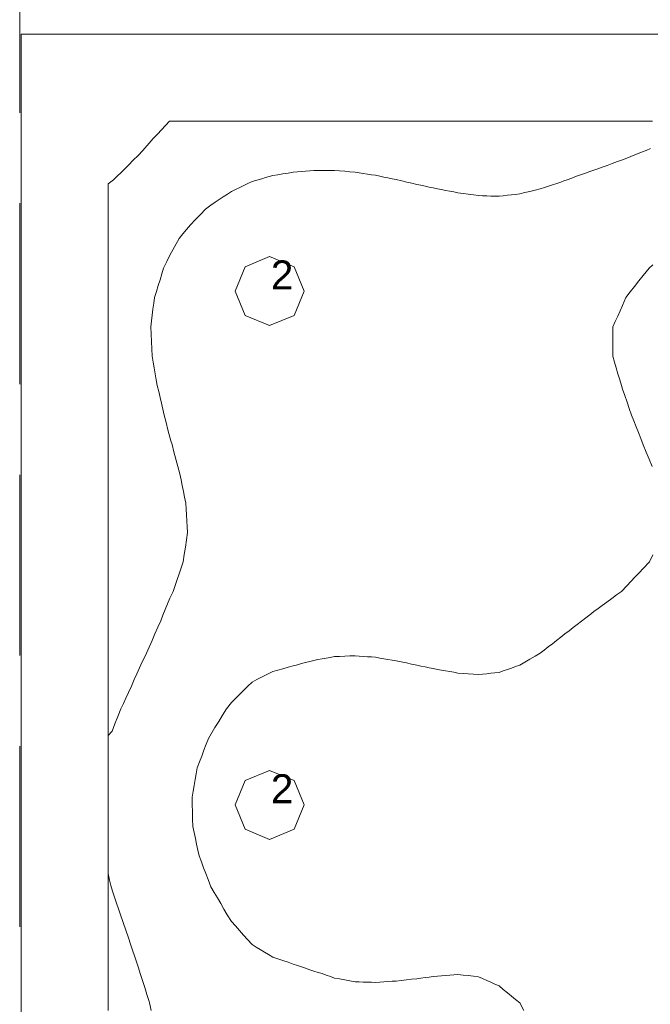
# Model space of a CAD drawing. Header units: millimetres. Extents: x -3350 to 1628655, y -3400 to 242269.
# Tile 44 of 73: x 1552738 to 1554916, y 15421 to 18823. Entities that reach past the tile are written whole.
import ezdxf
from ezdxf.xclip import XClip

# ---------------------------------------------------------------- set-up
doc = ezdxf.new("R2010")
doc.units = ezdxf.units.MM
doc.header["$MEASUREMENT"] = 0
doc.header["$XCLIPFRAME"] = 0
doc.linetypes.add('B0402', pattern=[937.5, 625, -312.5])
for name, color, linetype in [('19077_E_2-04_2_0', 7, 'Continuous'), ('19077_E_2-04_2_DLXLUMEX', 7, 'Continuous'), ('19077_E_2-04_2_New_0', 7, 'Continuous'), ('19077_E_2-04_2_New_DLXISO', 7, 'Continuous'), ('19077_E_2-04_2_New_DLXLUM', 7, 'Continuous')]:
    doc.layers.add(name, color=color, linetype=linetype)
doc.styles.add('GENERATED_STYLE_1', font='txt')

# ---------------------------------------------------------------- blocks, each defined once
blk = doc.blocks.new('Drawing_1_2', base_point=(1545683.471901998, -2338.776525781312))
at = {"layer": '19077_E_2-04_2_New_0', "color": 6, "linetype": 'Continuous', "lineweight": 0}
for p, q in [((1552743.309232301, 18772.54408352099), (1557893.309232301, 18772.54408352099)), ((1557893.309232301, 18772.54408352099), (1552743.309232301, 18772.54408352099)), ((1552743.309232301, 18772.54408352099), (1552743.359232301, 18772.54408352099)), ((1552743.309232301, 11672.54408352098), (1552743.309232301, 18772.54408352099)), ((1552743.309232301, 18772.54408352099), (1552743.359232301, 18772.54408352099)), ((1552743.309232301, 18772.54408352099), (1552743.309232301, 11672.54408352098)), ((1552743.309232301, 11672.54408352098), (1552743.309232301, 18772.54408352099)), ((1552743.309232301, 18772.54408352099), (1557893.309232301, 18772.54408352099)), ((1557893.309232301, 18772.54408352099), (1552743.309232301, 18772.54408352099)), ((1552743.309232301, 18772.54408352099), (1552743.309232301, 11672.54408352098))]:
    blk.add_line(p, q, dxfattribs=at)
at = {"layer": '19077_E_2-04_2_New_DLXISO', "color": 5, "linetype": 'Continuous', "lineweight": 0, "flags": 128}
blk.add_lwpolyline([(1554923.974343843, 18472.54408352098), (1554908.807584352, 18472.54408352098), (1554893.640824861, 18472.54408352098), (1554878.47406537, 18472.54408352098), (1554863.307305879, 18472.54408352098), (1554848.140546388, 18472.54408352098), (1554832.973786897, 18472.54408352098), (1554817.807027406, 18472.54408352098), (1554802.640267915, 18472.54408352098), (1554787.473508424, 18472.54408352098), (1554772.306748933, 18472.54408352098), (1554757.139989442, 18472.54408352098), (1554741.973229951, 18472.54408352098), (1554726.80647046, 18472.54408352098), (1554711.639710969, 18472.54408352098), (1554696.472951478, 18472.54408352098), (1554681.306191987, 18472.54408352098), (1554666.139432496, 18472.54408352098), (1554650.972673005, 18472.54408352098), (1554635.805913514, 18472.54408352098), (1554620.639154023, 18472.54408352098), (1554605.472394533, 18472.54408352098), (1554590.305635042, 18472.54408352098), (1554575.138875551, 18472.54408352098), (1554559.97211606, 18472.54408352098), (1554544.805356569, 18472.54408352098), (1554529.638597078, 18472.54408352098), (1554514.471837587, 18472.54408352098), (1554499.305078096, 18472.54408352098), (1554484.138318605, 18472.54408352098), (1554468.971559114, 18472.54408352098), (1554453.804799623, 18472.54408352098), (1554438.638040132, 18472.54408352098), (1554423.471280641, 18472.54408352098), (1554408.30452115, 18472.54408352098), (1554393.137761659, 18472.54408352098), (1554377.971002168, 18472.54408352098), (1554362.804242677, 18472.54408352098), (1554347.637483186, 18472.54408352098), (1554332.470723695, 18472.54408352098), (1554317.303964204, 18472.54408352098), (1554302.137204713, 18472.54408352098), (1554286.970445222, 18472.54408352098), (1554271.803685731, 18472.54408352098), (1554256.63692624, 18472.54408352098), (1554241.470166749, 18472.54408352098), (1554226.303407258, 18472.54408352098), (1554211.136647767, 18472.54408352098), (1554195.969888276, 18472.54408352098), (1554180.803128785, 18472.54408352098), (1554165.636369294, 18472.54408352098), (1554150.469609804, 18472.54408352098), (1554135.302850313, 18472.54408352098), (1554120.136090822, 18472.54408352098), (1554104.969331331, 18472.54408352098), (1554089.80257184, 18472.54408352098), (1554074.635812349, 18472.54408352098), (1554059.469052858, 18472.54408352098), (1554044.302293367, 18472.54408352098), (1554029.135533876, 18472.54408352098), (1554013.968774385, 18472.54408352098), (1553998.802014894, 18472.54408352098), (1553983.635255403, 18472.54408352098), (1553968.468495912, 18472.54408352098), (1553953.301736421, 18472.54408352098), (1553938.13497693, 18472.54408352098), (1553922.968217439, 18472.54408352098), (1553907.801457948, 18472.54408352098), (1553892.634698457, 18472.54408352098), (1553877.467938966, 18472.54408352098), (1553862.301179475, 18472.54408352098), (1553847.134419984, 18472.54408352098), (1553831.967660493, 18472.54408352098), (1553816.800901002, 18472.54408352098), (1553801.634141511, 18472.54408352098), (1553786.46738202, 18472.54408352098), (1553771.300622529, 18472.54408352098), (1553756.133863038, 18472.54408352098), (1553740.967103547, 18472.54408352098), (1553725.800344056, 18472.54408352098), (1553710.633584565, 18472.54408352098), (1553695.466825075, 18472.54408352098), (1553680.300065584, 18472.54408352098), (1553665.133306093, 18472.54408352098), (1553649.966546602, 18472.54408352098), (1553634.799787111, 18472.54408352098), (1553619.63302762, 18472.54408352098), (1553604.466268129, 18472.54408352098), (1553589.299508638, 18472.54408352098), (1553574.132749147, 18472.54408352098), (1553558.965989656, 18472.54408352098), (1553543.799230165, 18472.54408352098), (1553528.632470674, 18472.54408352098), (1553513.465711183, 18472.54408352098), (1553498.298951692, 18472.54408352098), (1553483.132192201, 18472.54408352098), (1553467.96543271, 18472.54408352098), (1553452.798673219, 18472.54408352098), (1553437.631913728, 18472.54408352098), (1553422.465154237, 18472.54408352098), (1553407.298394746, 18472.54408352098), (1553392.131635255, 18472.54408352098), (1553376.964875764, 18472.54408352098), (1553361.798116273, 18472.54408352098), (1553346.631356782, 18472.54408352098), (1553331.464597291, 18472.54408352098), (1553316.2978378, 18472.54408352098), (1553301.131078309, 18472.54408352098), (1553285.964318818, 18472.54408352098), (1553270.797559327, 18472.54408352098), (1553255.630799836, 18472.54408352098), (1553242.251702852, 18457.29483120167), (1553228.062936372, 18442.04462520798), (1553213.874169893, 18426.79441921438), (1553199.685403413, 18411.54421322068), (1553185.496636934, 18396.29400722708), (1553163.297959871, 18370.98206035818), (1553146.999665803, 18353.89507763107), (1553130.701371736, 18336.80809490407), (1553114.403077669, 18319.72158901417), (1553101.310559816, 18307.14596264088), (1553088.218041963, 18294.57033626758), (1553075.12552411, 18281.99470989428), (1553062.033006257, 18269.41908352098), (1553043.309041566, 18255.87881557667), (1553043.309518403, 18229.76482860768), (1553043.309518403, 18209.12874691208), (1553043.309518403, 18188.49266521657), (1553043.309518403, 18167.85562984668), (1553043.309518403, 18147.54332058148), (1553043.309518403, 18127.23101131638), (1553043.309518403, 18106.91870205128), (1553043.309518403, 18086.60639278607), (1553043.309518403, 18066.29408352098), (1553043.309518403, 18040.90345852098), (1553043.309518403, 18015.51283352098), (1553043.309518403, 17990.12220852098), (1553043.309518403, 17964.73062984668), (1553043.309518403, 17944.41832058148), (1553043.309518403, 17924.10601131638), (1553043.309518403, 17903.79370205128), (1553043.309518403, 17883.48139278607), (1553043.309518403, 17863.16812984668), (1553043.309518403, 17842.85582058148), (1553043.309518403, 17822.54351131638), (1553043.309518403, 17802.23120205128), (1553043.309518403, 17781.91889278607), (1553043.309518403, 17761.60658352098), (1553043.309518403, 17736.21595852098), (1553043.309518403, 17710.82533352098), (1553043.309518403, 17685.43470852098), (1553043.309518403, 17660.04312984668), (1553043.309518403, 17639.73082058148), (1553043.309518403, 17619.41851131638), (1553043.309518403, 17599.10620205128), (1553043.309518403, 17578.79389278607), (1553043.309518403, 17558.48062984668), (1553043.309518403, 17538.16832058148), (1553043.309518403, 17517.85601131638), (1553043.309518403, 17497.54370205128), (1553043.309518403, 17477.23139278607), (1553043.309518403, 17456.91812984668), (1553043.309518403, 17436.60582058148), (1553043.309518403, 17416.29351131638), (1553043.309518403, 17395.98120205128), (1553043.309518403, 17375.66889278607), (1553043.309518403, 17355.35658352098), (1553043.309518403, 17329.96595852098), (1553043.309518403, 17304.57533352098), (1553043.309518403, 17279.18470852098), (1553043.309518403, 17253.79312984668), (1553043.309518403, 17233.48082058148), (1553043.309518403, 17213.16851131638), (1553043.309518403, 17192.85620205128), (1553043.309518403, 17172.54389278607), (1553043.309518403, 17152.23062984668), (1553043.309518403, 17131.91832058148), (1553043.309518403, 17111.60601131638), (1553043.309518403, 17091.29370205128), (1553043.309518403, 17070.98139278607), (1553043.309518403, 17050.66908352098), (1553043.309518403, 17025.27845852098), (1553043.309518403, 16999.88783352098), (1553043.309518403, 16974.49720852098), (1553043.309518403, 16949.10562984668), (1553043.309518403, 16928.79332058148), (1553043.309518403, 16908.48101131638), (1553043.309518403, 16888.16870205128), (1553043.309518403, 16867.85639278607), (1553043.309518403, 16847.54312984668), (1553043.309518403, 16827.23082058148), (1553043.309518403, 16806.91851131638), (1553043.309518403, 16786.60620205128), (1553043.309518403, 16766.29389278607), (1553043.309518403, 16745.98158352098), (1553043.309518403, 16720.59095852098), (1553043.309518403, 16695.20033352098), (1553043.309518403, 16669.80970852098), (1553043.309518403, 16644.41812984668), (1553043.309518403, 16624.10582058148), (1553043.309518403, 16603.79351131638), (1553043.309518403, 16583.48120205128), (1553043.309518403, 16563.16889278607), (1553043.309518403, 16542.85562984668), (1553043.309518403, 16522.54332058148), (1553043.309518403, 16502.23101131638), (1553043.309518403, 16481.91870205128), (1553043.309518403, 16461.60639278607), (1553043.309518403, 16441.29408352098), (1553043.309518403, 16415.90345852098), (1553043.309518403, 16390.51283352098), (1553043.309518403, 16365.12220852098), (1553043.309518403, 16339.73062984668), (1553043.309518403, 16319.41832058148), (1553043.309518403, 16299.10601131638), (1553043.309518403, 16278.79370205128), (1553043.309518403, 16258.48139278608), (1553043.309518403, 16238.16812984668), (1553043.309518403, 16217.85582058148), (1553043.309518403, 16197.54351131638), (1553043.309518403, 16177.23120205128), (1553043.309518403, 16156.91889278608), (1553043.309518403, 16136.60658352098), (1553043.309518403, 16111.21595852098), (1553043.309518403, 16085.82533352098), (1553043.309518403, 16060.43470852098), (1553043.309518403, 16035.04360668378), (1553043.309518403, 16014.73129741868), (1553043.309518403, 15994.41898815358), (1553043.309518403, 15974.10667888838), (1553043.309518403, 15953.79413120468), (1553043.309518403, 15933.48182193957), (1553043.309518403, 15913.16927425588), (1553043.309518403, 15892.85672657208), (1553043.309518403, 15872.54417888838), (1553043.309518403, 15852.23163120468), (1553043.309518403, 15831.91932193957), (1553043.309518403, 15811.60677425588), (1553043.309518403, 15791.29422657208), (1553043.309518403, 15770.98167888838), (1553043.309518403, 15750.66913120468), (1553043.309518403, 15730.35658352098), (1553043.309518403, 15704.96595852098), (1553043.309518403, 15679.57533352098), (1553043.309518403, 15654.18470852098), (1553043.309518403, 15628.79432193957), (1553043.309518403, 15608.48177425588), (1553043.309518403, 15588.16922657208), (1553043.309518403, 15567.85667888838), (1553043.309518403, 15547.54413120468), (1553043.309518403, 15527.23182193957), (1553043.309518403, 15506.91927425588), (1553043.309518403, 15486.60672657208), (1553043.309518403, 15466.29417888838), (1553043.309518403, 15445.98163120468), (1553043.309518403, 15425.66908352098), (1553043.309518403, 15400.27845852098)], dxfattribs=at)
at = {"layer": '19077_E_2-04_2_New_DLXISO', "color": 3, "linetype": 'Continuous', "lineweight": 0, "flags": 128}
blk.add_lwpolyline([(1554917.136022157, 18377.75076381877), (1554901.901074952, 18370.98158352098), (1554891.746827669, 18366.82308666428), (1554877.528020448, 18361.17161266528), (1554863.309213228, 18355.52013866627), (1554849.090406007, 18349.86866466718), (1554834.871598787, 18344.21719066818), (1554820.652791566, 18338.56619350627), (1554802.87940175, 18332.13747493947), (1554785.106011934, 18325.70875637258), (1554767.332622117, 18319.28003780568), (1554749.559709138, 18312.85084240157), (1554735.340901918, 18307.81258098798), (1554721.122094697, 18302.77431957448), (1554706.903287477, 18297.73605816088), (1554692.684480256, 18292.69779674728), (1554678.465673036, 18287.65953533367), (1554661.866017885, 18281.57938472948), (1554645.266362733, 18275.49923412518), (1554628.666707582, 18269.41908352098), (1554618.019172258, 18265.46944133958), (1554607.372113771, 18261.51884548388), (1554593.15330655, 18256.87254421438), (1554578.93449933, 18252.22624294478), (1554564.715692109, 18247.57994167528), (1554550.496884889, 18242.93364040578), (1554536.278554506, 18238.28829281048), (1554518.504926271, 18233.93572323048), (1554500.731298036, 18229.58315365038), (1554482.957669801, 18225.23058407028), (1554465.184518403, 18220.87706081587), (1554450.965711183, 18219.21242229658), (1554436.746903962, 18217.54778377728), (1554422.528096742, 18215.88314525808), (1554408.309289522, 18214.21850673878), (1554394.090959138, 18212.55339138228), (1554379.872151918, 18213.01449291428), (1554365.653344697, 18213.47559444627), (1554351.434537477, 18213.93669597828), (1554337.215730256, 18214.39779751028), (1554322.997399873, 18214.85842220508), (1554305.223771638, 18217.29696743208), (1554287.450143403, 18219.73551265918), (1554269.676515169, 18222.17405788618), (1554251.903363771, 18224.61212627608), (1554237.68455655, 18227.29910366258), (1554223.46574933, 18229.98608104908), (1554209.246942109, 18232.67305843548), (1554195.028134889, 18235.36003582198), (1554180.809327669, 18238.04749004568), (1554166.590520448, 18241.17077343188), (1554152.371713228, 18244.29405681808), (1554138.152906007, 18247.41734020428), (1554123.934098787, 18250.54062359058), (1554109.715291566, 18253.66438381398), (1554092.640945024, 18257.60305874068), (1554075.566598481, 18261.54173366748), (1554058.492251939, 18265.48040859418), (1554038.622209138, 18270.05423061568), (1554024.403401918, 18273.02874080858), (1554010.184594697, 18276.00325100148), (1553995.965787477, 18278.97776119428), (1553981.746980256, 18281.95227138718), (1553967.528173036, 18284.92773525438), (1553953.309365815, 18287.10878841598), (1553939.090558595, 18289.28984157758), (1553924.871751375, 18291.47089473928), (1553910.652944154, 18293.65194790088), (1553896.434136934, 18295.83204738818), (1553878.660747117, 18297.27209560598), (1553860.887357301, 18298.71214382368), (1553843.113967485, 18300.15219204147), (1553825.340577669, 18301.59128658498), (1553811.121770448, 18301.53835766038), (1553796.902963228, 18301.48542873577), (1553782.684156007, 18301.43249981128), (1553768.465348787, 18301.37957088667), (1553754.247018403, 18301.32759563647), (1553740.028211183, 18300.16935817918), (1553725.809403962, 18299.01112072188), (1553711.590596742, 18297.85288326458), (1553697.371789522, 18296.69464580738), (1553683.152743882, 18295.53640835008), (1553665.379354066, 18292.73689739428), (1553647.60596425, 18289.93738643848), (1553629.832574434, 18287.13787548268), (1553612.058946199, 18284.33836452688), (1553599.434682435, 18280.60854427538), (1553586.810418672, 18276.87872402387), (1553574.186154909, 18273.14890377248), (1553561.561891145, 18269.41908352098), (1553540.965863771, 18263.35371486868), (1553526.74705655, 18256.47438518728), (1553512.52824933, 18249.59505550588), (1553498.309442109, 18242.71572582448), (1553484.090634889, 18235.83639614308), (1553469.871827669, 18228.95611278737), (1553455.653020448, 18219.64205257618), (1553441.434213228, 18210.32799236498), (1553427.215406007, 18201.01393215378), (1553412.996598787, 18191.69987194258), (1553398.777791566, 18182.38581173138), (1553380.145379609, 18167.85706035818), (1553362.658330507, 18149.94991771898), (1553345.171281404, 18132.04277507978), (1553327.683755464, 18114.13610927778), (1553314.853021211, 18098.18876735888), (1553302.022286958, 18082.24142543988), (1553289.191075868, 18066.29408352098), (1553272.890874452, 18037.70102016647), (1553256.590673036, 18009.10795681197), (1553246.048757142, 17986.91977016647), (1553235.506364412, 17964.73062984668), (1553229.213067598, 17944.41832058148), (1553222.919770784, 17924.10601131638), (1553216.62647397, 17903.79370205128), (1553210.333177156, 17883.48139278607), (1553204.039403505, 17863.16812984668), (1553201.363393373, 17842.85582058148), (1553198.687383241, 17822.54351131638), (1553196.011373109, 17802.23120205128), (1553193.335362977, 17781.91889278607), (1553190.659829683, 17761.60658352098), (1553191.932508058, 17736.21595852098), (1553193.205186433, 17710.82533352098), (1553194.477864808, 17685.43470852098), (1553195.751496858, 17660.04312984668), (1553199.335881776, 17639.73082058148), (1553202.920266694, 17619.41851131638), (1553206.504651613, 17599.10620205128), (1553210.089036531, 17578.79389278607), (1553213.673898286, 17558.48062984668), (1553218.438455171, 17538.16832058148), (1553223.203012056, 17517.85601131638), (1553227.96756894, 17497.54370205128), (1553232.732125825, 17477.23139278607), (1553237.496205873, 17456.91956035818), (1553243.861028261, 17431.51796810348), (1553250.225850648, 17406.11637584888), (1553256.590673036, 17380.71478359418), (1553260.472604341, 17368.03568355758), (1553264.35548932, 17355.35658352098), (1553271.203824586, 17329.96595852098), (1553278.052159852, 17304.57533352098), (1553284.900495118, 17279.18470852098), (1553291.749307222, 17253.79312984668), (1553295.718499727, 17233.48082058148), (1553299.687692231, 17213.16851131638), (1553303.656884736, 17192.85620205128), (1553307.626077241, 17172.54389278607), (1553311.59622342, 17152.23062984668), (1553312.831708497, 17131.91832058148), (1553314.067193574, 17111.60601131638), (1553315.302678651, 17091.29370205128), (1553316.538163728, 17070.98139278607), (1553317.773648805, 17050.66908352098), (1553314.144441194, 17025.27845852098), (1553310.515233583, 16999.88783352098), (1553306.886025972, 16974.49720852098), (1553303.255864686, 16949.10562984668), (1553296.252557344, 16928.79332058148), (1553289.249250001, 16908.48101131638), (1553282.245942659, 16888.16870205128), (1553275.242635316, 16867.85639278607), (1553268.239327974, 16847.54408352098), (1553256.591149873, 16823.76707546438), (1553248.78580243, 16804.32070247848), (1553240.980454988, 16784.87432949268), (1553233.175107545, 16765.42795650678), (1553225.369760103, 16745.98253719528), (1553215.40147931, 16723.46533291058), (1553205.433198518, 16700.94812862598), (1553195.464917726, 16678.43092434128), (1553180.422135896, 16644.41812984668), (1553171.115228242, 16624.10582058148), (1553161.808320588, 16603.79351131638), (1553152.501412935, 16583.48120205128), (1553143.194505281, 16563.16889278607), (1553133.887597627, 16542.85658352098), (1553124.145337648, 16520.49387447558), (1553114.403077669, 16498.13116543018), (1553105.394193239, 16479.18547146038), (1553096.385308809, 16460.23977749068), (1553087.375947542, 16441.29408352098), (1553077.321359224, 16415.90345852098), (1553067.266770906, 16390.51283352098), (1553057.212182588, 16365.12220852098), (1553043.309041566, 16349.22445766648), (1553043.309041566, 16327.55793087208), (1553043.309518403, 16303.44618313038), (1553043.309518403, 16281.68714992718), (1553043.309518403, 16259.92811672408), (1553043.309518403, 16238.16812984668), (1553043.309518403, 16217.85582058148), (1553043.309518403, 16197.54351131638), (1553043.309518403, 16177.23120205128), (1553043.309518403, 16156.91889278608), (1553043.309518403, 16136.60658352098), (1553043.309518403, 16111.21595852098), (1553043.309518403, 16085.82533352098), (1553043.309518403, 16060.43470852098), (1553043.309518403, 16035.04360668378), (1553043.309518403, 16014.73129741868), (1553043.309518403, 15994.41898815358), (1553043.309518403, 15974.10667888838), (1553043.309518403, 15953.79413120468), (1553043.309518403, 15933.48134510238), (1553043.309518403, 15911.63123600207), (1553043.309518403, 15889.78112690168), (1553043.309041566, 15872.55967609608), (1553047.99825818, 15849.92493145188), (1553052.686997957, 15831.91932193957), (1553059.333631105, 15811.60677425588), (1553065.980264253, 15791.29422657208), (1553072.626897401, 15770.98167888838), (1553079.273530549, 15750.66913120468), (1553085.920163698, 15730.35634510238), (1553095.414468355, 15703.68064396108), (1553104.908773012, 15677.00494281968), (1553114.403077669, 15650.32924167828), (1553121.500321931, 15628.79432193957), (1553128.191300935, 15608.48177425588), (1553134.882279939, 15588.16922657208), (1553141.573258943, 15567.85667888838), (1553148.264237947, 15547.54413120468), (1553154.955693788, 15527.23158352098), (1553162.590810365, 15503.09241764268), (1553170.225926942, 15478.95325176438), (1553177.861043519, 15454.81408588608), (1553185.496636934, 15430.67492000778), (1553187.066861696, 15425.66908352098), (1553192.71738202, 15400.27845852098)], dxfattribs=at)
at = {"layer": '19077_E_2-04_2_New_DLXISO', "color": 30, "linetype": 'Continuous', "lineweight": 0, "flags": 128}
for points in [[(1554924.910852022, 17976.24147884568), (1554912.267514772, 17964.73158352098), (1554902.00717122, 17951.87510006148), (1554891.746827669, 17939.01861660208), (1554876.873084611, 17920.05623333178), (1554861.999341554, 17901.09385006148), (1554847.125598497, 17882.13146679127), (1554832.25185544, 17863.16908352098), (1554820.653029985, 17835.33514492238), (1554812.145778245, 17816.90300457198), (1554803.638526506, 17798.47086422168), (1554795.131274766, 17780.03872387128), (1554786.623784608, 17761.60658352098), (1554786.630937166, 17736.21595852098), (1554786.638089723, 17710.82533352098), (1554786.64524228, 17685.43470852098), (1554786.651918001, 17660.04312984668), (1554792.638608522, 17639.73082058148), (1554798.625299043, 17619.41851131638), (1554804.611989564, 17599.10620205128), (1554810.598680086, 17578.79389278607), (1554816.585370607, 17558.48158352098), (1554820.652314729, 17546.54730312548), (1554828.368016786, 17524.14024822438), (1554836.083718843, 17501.73319332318), (1554843.7994209, 17479.32613842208), (1554851.514884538, 17456.91812984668), (1554859.445878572, 17436.60582058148), (1554867.376872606, 17416.29351131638), (1554875.307866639, 17395.98120205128), (1554883.238860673, 17375.66889278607), (1554891.747066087, 17353.81544582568), (1554902.229138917, 17328.81010524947), (1554912.711211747, 17303.80476467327), (1554923.193284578, 17278.79942409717)], [(1554925.599881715, 16974.43569652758), (1554913.186379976, 16949.10658352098), (1554891.746827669, 16926.81921474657), (1554877.528020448, 16911.71539776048), (1554863.309213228, 16896.61158077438), (1554849.090406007, 16881.50776378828), (1554834.871598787, 16866.40394680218), (1554816.644498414, 16847.54456035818), (1554799.873181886, 16835.30891887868), (1554783.101865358, 16823.07327739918), (1554766.330548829, 16810.83763591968), (1554749.558755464, 16798.60294811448), (1554735.662051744, 16788.07867519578), (1554721.765348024, 16777.55440227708), (1554707.868644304, 16767.03012935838), (1554693.971940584, 16756.50585643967), (1554678.465673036, 16744.82811443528), (1554664.246865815, 16733.75118725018), (1554650.028058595, 16722.67426006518), (1554635.809251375, 16711.59733288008), (1554621.590444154, 16700.52040569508), (1554607.371160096, 16689.44395534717), (1554592.875310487, 16678.18773739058), (1554578.379460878, 16666.93151943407), (1554563.883611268, 16655.67530147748), (1554549.387761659, 16644.41908352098), (1554536.278554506, 16634.43649761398), (1554518.504926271, 16624.06338207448), (1554500.731298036, 16613.69026653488), (1554482.957669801, 16603.31715099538), (1554465.184518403, 16592.94498913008), (1554450.965711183, 16587.89671413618), (1554436.746903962, 16582.84843914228), (1554422.528096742, 16577.80016414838), (1554408.309289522, 16572.75188915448), (1554394.090959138, 16567.70409099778), (1554379.872151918, 16566.18250362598), (1554365.653344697, 16564.66091625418), (1554351.434537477, 16563.13932888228), (1554337.215730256, 16561.61774151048), (1554322.997399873, 16560.09615413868), (1554305.223771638, 16561.45514003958), (1554287.450143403, 16562.81412594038), (1554269.676515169, 16564.17311184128), (1554251.903363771, 16565.53257457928), (1554237.68455655, 16567.97874920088), (1554223.46574933, 16570.42492382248), (1554209.246942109, 16572.87109844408), (1554195.028134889, 16575.31727306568), (1554180.809327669, 16577.76249401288), (1554166.590520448, 16580.76275341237), (1554152.371713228, 16583.76301281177), (1554138.152906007, 16586.76327221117), (1554123.934098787, 16589.76353161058), (1554109.715291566, 16592.76426784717), (1554091.94190175, 16596.52126781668), (1554074.168511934, 16600.27826778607), (1554056.395122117, 16604.03526775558), (1554038.622209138, 16607.79179088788), (1554024.403401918, 16610.19075863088), (1554010.184594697, 16612.58972637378), (1553995.965787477, 16614.98869411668), (1553981.746980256, 16617.38766185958), (1553967.528173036, 16619.78615276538), (1553953.309365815, 16620.92627041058), (1553939.090558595, 16622.06638805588), (1553924.871751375, 16623.20650570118), (1553910.652944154, 16624.34662334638), (1553896.434136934, 16625.48626415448), (1553878.660747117, 16624.71664898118), (1553860.887357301, 16623.94703380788), (1553843.113967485, 16623.17741863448), (1553825.340577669, 16622.40732662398), (1553811.121770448, 16619.75420467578), (1553796.902963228, 16617.10108272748), (1553782.684156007, 16614.44796077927), (1553768.465348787, 16611.79483883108), (1553754.247018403, 16609.14076320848), (1553740.028211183, 16605.42858593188), (1553725.809403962, 16601.71640865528), (1553711.590596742, 16598.00423137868), (1553697.371789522, 16594.29205410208), (1553683.152743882, 16590.57939998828), (1553665.379354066, 16585.59645168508), (1553647.60596425, 16580.61350338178), (1553629.832574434, 16575.63055507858), (1553612.058946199, 16570.64665310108), (1553598.412820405, 16563.69913570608), (1553584.766694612, 16556.75161831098), (1553571.120568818, 16549.80410091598), (1553557.474443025, 16542.85658352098), (1553540.965863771, 16534.09422390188), (1553526.74705655, 16520.09476177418), (1553512.52824933, 16506.09529964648), (1553498.309442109, 16492.09583751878), (1553484.090634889, 16478.09637539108), (1553469.871827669, 16464.09691326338), (1553452.620336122, 16441.29503719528), (1553439.159699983, 16419.80303280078), (1553425.699063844, 16398.31102840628), (1553412.238427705, 16376.81902401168), (1553390.200444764, 16339.73062984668), (1553382.493325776, 16319.41832058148), (1553374.786206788, 16299.10601131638), (1553367.0790878, 16278.79370205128), (1553359.371968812, 16258.48139278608), (1553351.665326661, 16238.16812984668), (1553348.040410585, 16217.85582058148), (1553344.415494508, 16197.54351131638), (1553340.790578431, 16177.23120205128), (1553337.165662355, 16156.91889278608), (1553333.540269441, 16136.60658352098), (1553334.213563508, 16111.21595852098), (1553334.886857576, 16085.82533352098), (1553335.560151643, 16060.43470852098), (1553336.233445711, 16035.04360668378), (1553340.596982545, 16014.73129741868), (1553344.96051938, 15994.41898815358), (1553349.324056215, 15974.10667888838), (1553353.687593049, 15953.79413120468), (1553358.05017621, 15933.48182193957), (1553365.735360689, 15913.16927425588), (1553373.420545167, 15892.85672657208), (1553381.105729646, 15872.54417888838), (1553388.790914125, 15852.23163120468), (1553398.776837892, 15827.32022754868), (1553409.994908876, 15807.92749874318), (1553421.21297986, 15788.53476993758), (1553432.431050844, 15769.14204113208), (1553443.649121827, 15749.74931232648), (1553454.867192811, 15730.35658352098), (1553469.871827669, 15707.49844066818), (1553483.80357892, 15691.75756923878), (1553497.735330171, 15676.01669780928), (1553511.667081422, 15660.27582637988), (1553525.598832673, 15644.53495495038), (1553540.965386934, 15627.17164509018), (1553555.184194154, 15618.55686657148), (1553569.403001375, 15609.94208805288), (1553583.621808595, 15601.32730953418), (1553597.840377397, 15592.71253101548), (1553612.059423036, 15584.09822933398), (1553629.832812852, 15578.15493099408), (1553647.606202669, 15572.21163265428), (1553665.379592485, 15566.26833431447), (1553683.152505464, 15560.32503597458), (1553697.371312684, 15555.37022106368), (1553711.590119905, 15550.41540615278), (1553725.808927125, 15545.46059124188), (1553740.027734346, 15540.50577633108), (1553754.246541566, 15535.55096142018), (1553768.691846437, 15531.39127247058), (1553783.137628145, 15527.23158352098), (1553797.205277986, 15522.14039318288), (1553811.272927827, 15517.04920284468), (1553825.340577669, 15511.95801250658), (1553843.113967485, 15508.72100345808), (1553860.887357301, 15505.48399440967), (1553878.660747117, 15502.24698536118), (1553896.434136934, 15499.00949947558), (1553910.652944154, 15498.54124538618), (1553924.871751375, 15498.07299129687), (1553939.090558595, 15497.60473720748), (1553953.309365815, 15497.13648311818), (1553967.527696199, 15496.66775219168), (1553981.746503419, 15497.65361301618), (1553995.96531064, 15498.63947384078), (1554010.18411786, 15499.62533466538), (1554024.402925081, 15500.61119548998), (1554038.621732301, 15501.59681789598), (1554056.395122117, 15503.60620968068), (1554074.168511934, 15505.61560146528), (1554091.94190175, 15507.62499324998), (1554109.715291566, 15509.63414661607), (1554123.934098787, 15511.47712223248), (1554138.152906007, 15513.32009784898), (1554152.371713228, 15515.16307346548), (1554166.590520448, 15517.00604908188), (1554180.808850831, 15518.84854786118), (1554195.027658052, 15519.93072979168), (1554209.246465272, 15521.01291172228), (1554223.465272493, 15522.09509365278), (1554237.684079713, 15523.17727558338), (1554251.902410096, 15524.25969593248), (1554269.676038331, 15522.20309726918), (1554287.449666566, 15520.14649860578), (1554305.223294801, 15518.08989994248), (1554322.996446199, 15516.03282444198), (1554337.215253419, 15509.72021572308), (1554351.43406064, 15503.40760700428), (1554365.65286786, 15497.09499828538), (1554379.871675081, 15490.78238956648), (1554394.090005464, 15484.46978084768), (1554408.308812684, 15472.75556080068), (1554422.527619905, 15461.04134075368), (1554436.746427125, 15449.32712070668), (1554450.965234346, 15437.61290065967), (1554465.388366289, 15425.66908352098), (1554480.045148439, 15400.27845852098)]]:
    blk.add_lwpolyline(points, dxfattribs=at)
at = {"layer": '19077_E_2-04_2_New_DLXLUM', "color": 1, "linetype": 'Continuous', "lineweight": 0}
for p, q in [((1553517.473877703, 17969.21277145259), (1553601.642565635, 18004.07658352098)), ((1553601.642565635, 18004.07658352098), (1553517.473877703, 17969.21277145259)), ((1553601.642565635, 18004.07658352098), (1553517.473877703, 17969.21277145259)), ((1553517.473877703, 17969.21277145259), (1553601.642565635, 18004.07658352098)), ((1553601.642565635, 18004.07658352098), (1553685.811253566, 17969.21277145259)), ((1553685.811253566, 17969.21277145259), (1553601.642565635, 18004.07658352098)), ((1553601.642565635, 18004.07658352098), (1553601.692565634, 18004.07658352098)), ((1553685.811253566, 17969.21277145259), (1553601.642565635, 18004.07658352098)), ((1553601.642565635, 18004.07658352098), (1553601.692565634, 18004.07658352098)), ((1553601.642565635, 18004.07658352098), (1553685.811253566, 17969.21277145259)), ((1553482.610065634, 17885.04408352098), (1553517.473877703, 17969.21277145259)), ((1553517.473877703, 17969.21277145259), (1553482.610065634, 17885.04408352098)), ((1553517.473877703, 17969.21277145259), (1553482.610065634, 17885.04408352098)), ((1553482.610065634, 17885.04408352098), (1553517.473877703, 17969.21277145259)), ((1553517.473877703, 17969.21277145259), (1553517.523877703, 17969.21277145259)), ((1553517.473877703, 17969.21277145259), (1553517.523877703, 17969.21277145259)), ((1553685.811253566, 17969.21277145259), (1553720.675065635, 17885.04408352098)), ((1553720.675065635, 17885.04408352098), (1553685.811253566, 17969.21277145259)), ((1553685.811253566, 17969.21277145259), (1553685.861253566, 17969.21277145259)), ((1553720.675065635, 17885.04408352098), (1553685.811253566, 17969.21277145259)), ((1553685.811253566, 17969.21277145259), (1553685.861253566, 17969.21277145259)), ((1553685.811253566, 17969.21277145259), (1553720.675065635, 17885.04408352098)), ((1553517.473877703, 17800.87539558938), (1553482.610065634, 17885.04408352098)), ((1553482.610065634, 17885.04408352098), (1553517.473877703, 17800.87539558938)), ((1553482.610065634, 17885.04408352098), (1553482.660065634, 17885.04408352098)), ((1553482.610065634, 17885.04408352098), (1553517.473877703, 17800.87539558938)), ((1553517.473877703, 17800.87539558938), (1553482.610065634, 17885.04408352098)), ((1553482.610065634, 17885.04408352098), (1553482.660065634, 17885.04408352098)), ((1553720.675065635, 17885.04408352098), (1553685.811253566, 17800.87539558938)), ((1553685.811253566, 17800.87539558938), (1553720.675065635, 17885.04408352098)), ((1553685.811253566, 17800.87539558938), (1553720.675065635, 17885.04408352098)), ((1553720.675065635, 17885.04408352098), (1553685.811253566, 17800.87539558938)), ((1553720.675065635, 17885.04408352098), (1553720.725065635, 17885.04408352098)), ((1553720.675065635, 17885.04408352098), (1553720.725065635, 17885.04408352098)), ((1553601.642565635, 17766.01158352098), (1553517.473877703, 17800.87539558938)), ((1553517.473877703, 17800.87539558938), (1553601.642565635, 17766.01158352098)), ((1553517.473877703, 17800.87539558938), (1553517.523877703, 17800.87539558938)), ((1553517.473877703, 17800.87539558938), (1553601.642565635, 17766.01158352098)), ((1553601.642565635, 17766.01158352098), (1553517.473877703, 17800.87539558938)), ((1553517.473877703, 17800.87539558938), (1553517.523877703, 17800.87539558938)), ((1553685.811253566, 17800.87539558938), (1553601.642565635, 17766.01158352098)), ((1553601.642565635, 17766.01158352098), (1553685.811253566, 17800.87539558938)), ((1553601.642565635, 17766.01158352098), (1553685.811253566, 17800.87539558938)), ((1553685.811253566, 17800.87539558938), (1553601.642565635, 17766.01158352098)), ((1553685.811253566, 17800.87539558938), (1553685.861253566, 17800.87539558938)), ((1553685.811253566, 17800.87539558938), (1553685.861253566, 17800.87539558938)), ((1553601.642565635, 17766.01158352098), (1553601.692565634, 17766.01158352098)), ((1553601.642565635, 17766.01158352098), (1553601.692565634, 17766.01158352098)), ((1553517.473877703, 16194.21277145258), (1553601.642565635, 16229.07658352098)), ((1553601.642565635, 16229.07658352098), (1553517.473877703, 16194.21277145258)), ((1553601.642565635, 16229.07658352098), (1553517.473877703, 16194.21277145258)), ((1553517.473877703, 16194.21277145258), (1553601.642565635, 16229.07658352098)), ((1553601.642565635, 16229.07658352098), (1553685.811253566, 16194.21277145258)), ((1553685.811253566, 16194.21277145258), (1553601.642565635, 16229.07658352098)), ((1553601.642565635, 16229.07658352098), (1553601.692565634, 16229.07658352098)), ((1553685.811253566, 16194.21277145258), (1553601.642565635, 16229.07658352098)), ((1553601.642565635, 16229.07658352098), (1553601.692565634, 16229.07658352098)), ((1553601.642565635, 16229.07658352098), (1553685.811253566, 16194.21277145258)), ((1553482.610065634, 16110.04408352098), (1553517.473877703, 16194.21277145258)), ((1553517.473877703, 16194.21277145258), (1553482.610065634, 16110.04408352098)), ((1553517.473877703, 16194.21277145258), (1553482.610065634, 16110.04408352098)), ((1553482.610065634, 16110.04408352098), (1553517.473877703, 16194.21277145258)), ((1553517.473877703, 16194.21277145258), (1553517.523877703, 16194.21277145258)), ((1553517.473877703, 16194.21277145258), (1553517.523877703, 16194.21277145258)), ((1553685.811253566, 16194.21277145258), (1553720.675065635, 16110.04408352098)), ((1553720.675065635, 16110.04408352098), (1553685.811253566, 16194.21277145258)), ((1553685.811253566, 16194.21277145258), (1553685.861253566, 16194.21277145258)), ((1553720.675065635, 16110.04408352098), (1553685.811253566, 16194.21277145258)), ((1553685.811253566, 16194.21277145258), (1553685.861253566, 16194.21277145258)), ((1553685.811253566, 16194.21277145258), (1553720.675065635, 16110.04408352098)), ((1553517.473877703, 16025.87539558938), (1553482.610065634, 16110.04408352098)), ((1553482.610065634, 16110.04408352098), (1553517.473877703, 16025.87539558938)), ((1553482.610065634, 16110.04408352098), (1553517.473877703, 16025.87539558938)), ((1553517.473877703, 16025.87539558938), (1553482.610065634, 16110.04408352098)), ((1553482.610065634, 16110.04408352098), (1553482.660065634, 16110.04408352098)), ((1553482.610065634, 16110.04408352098), (1553482.660065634, 16110.04408352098)), ((1553720.675065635, 16110.04408352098), (1553685.811253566, 16025.87539558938)), ((1553685.811253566, 16025.87539558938), (1553720.675065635, 16110.04408352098)), ((1553685.811253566, 16025.87539558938), (1553720.675065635, 16110.04408352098)), ((1553720.675065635, 16110.04408352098), (1553685.811253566, 16025.87539558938)), ((1553720.675065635, 16110.04408352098), (1553720.725065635, 16110.04408352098)), ((1553720.675065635, 16110.04408352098), (1553720.725065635, 16110.04408352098)), ((1553601.642565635, 15991.01158352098), (1553517.473877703, 16025.87539558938)), ((1553517.473877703, 16025.87539558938), (1553601.642565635, 15991.01158352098)), ((1553517.473877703, 16025.87539558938), (1553517.523877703, 16025.87539558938)), ((1553517.473877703, 16025.87539558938), (1553601.642565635, 15991.01158352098)), ((1553601.642565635, 15991.01158352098), (1553517.473877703, 16025.87539558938)), ((1553517.473877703, 16025.87539558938), (1553517.523877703, 16025.87539558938)), ((1553685.811253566, 16025.87539558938), (1553601.642565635, 15991.01158352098)), ((1553601.642565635, 15991.01158352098), (1553685.811253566, 16025.87539558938)), ((1553601.642565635, 15991.01158352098), (1553685.811253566, 16025.87539558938)), ((1553685.811253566, 16025.87539558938), (1553601.642565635, 15991.01158352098)), ((1553685.811253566, 16025.87539558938), (1553685.861253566, 16025.87539558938)), ((1553685.811253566, 16025.87539558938), (1553685.861253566, 16025.87539558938)), ((1553601.642565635, 15991.01158352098), (1553601.692565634, 15991.01158352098)), ((1553601.642565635, 15991.01158352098), (1553601.692565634, 15991.01158352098))]:
    blk.add_line(p, q, dxfattribs=at)
at = {"layer": '19077_E_2-04_2_DLXLUMEX', "color": 6, "linetype": 'Continuous', "lineweight": 0, "char_height": 100, "attachment_point": 7, "style": 'GENERATED_STYLE_1'}
for insert in [(1553605.742565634, 17890.75851209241), (1553605.742565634, 16115.75851209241)]:
    blk.add_mtext('\\A1;{\\pql;\\fArial|b0|i0|c0|p38;2}', dxfattribs=dict(at, insert=insert))

msp = doc.modelspace()

# ---------------------------------------------------------------- linework, layer by layer
at = {"layer": '19077_E_2-04_2_0', "color": 85, "linetype": 'B0402', "lineweight": 0, "flags": 128}
msp.add_lwpolyline([(1552738.309232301, 10963.45288129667), (1628655.371970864, 10963.45288129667), (1628655.371970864, 36627.54408352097), (1552738.309232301, 36627.54408352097)], close=True, dxfattribs=at)

# ---------------------------------------------------------------- block references
at = {"color": 174, "linetype": 'B0402', "lineweight": 0, "true_color": 0x0000aa}
ref = msp.add_blockref('Drawing_1_2', (1545683.471901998, -2338.776525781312), dxfattribs=at)
XClip(ref).set_block_clipping_path([(1552743.309232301, 10968.45288129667), (1628650.371970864, 36622.54408352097)])

doc.saveas('drawing.dxf')
